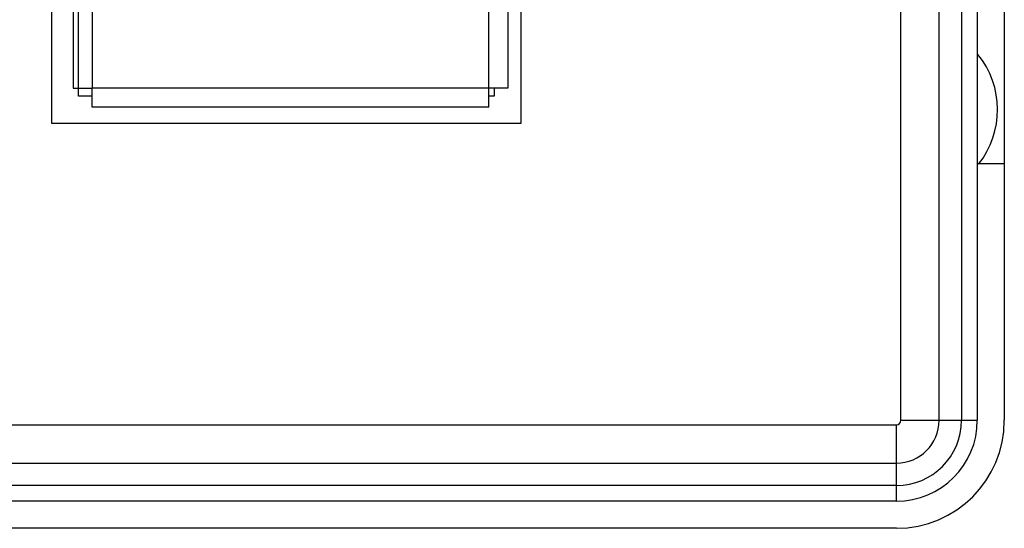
# Paper-space layout '61767N-2-A-2_1_1' of a CAD drawing. Header units: millimetres. Extents: x 0 to 594, y 1 to 420.
# Tile 83 of 222: x 135 to 153, y 186 to 195. Entities that reach past the tile are written whole.
import ezdxf

# ---------------------------------------------------------------- set-up
doc = ezdxf.new("R2010")
doc.units = ezdxf.units.MM
doc.header["$LTSCALE"] = 32.67
for name, color, linetype in [('61759N-0_DXF_CONTINUOUS_LINE', 7, 'CONTINUOUS'), ('61771N-1_DXF_CONTINUOUS_LINE', 7, 'CONTINUOUS'), ('61779N-0_DXF_CONTINUOUS_LINE', 7, 'CONTINUOUS'), ('61852N-1_DXF_CONTINUOUS_LINE', 7, 'CONTINUOUS')]:
    doc.layers.add(name, color=color, linetype=linetype)

psp = doc.layouts.new('61767N-2-A-2_1_1')

# ---------------------------------------------------------------- linework, layer by layer
at = {"layer": '61759N-0_DXF_CONTINUOUS_LINE', "color": 9, "linetype": 'Continuous'}
for p, q in [((143.4755, 194.0073), (143.4755, 232.2073)), ((136.1255, 203.3823), (136.1255, 194.0073)), ((143.4755, 194.0073), (136.1255, 194.0073))]:
    psp.add_line(p, q, dxfattribs=at)
at = {"layer": '61759N-0_DXF_CONTINUOUS_LINE', "color": 7, "linetype": 'Continuous'}
for p, q in [((143.8255, 232.2073), (143.8255, 194.0073)), ((135.7755, 203.3823), (135.7755, 194.0073)), ((135.7755, 194.0073), (136.1255, 194.0073)), ((136.1255, 193.6573), (136.1255, 194.0073)), ((143.8255, 194.0073), (143.4755, 194.0073)), ((143.4755, 193.6573), (143.4755, 194.0073)), ((143.4755, 193.6573), (136.1255, 193.6573))]:
    psp.add_line(p, q, dxfattribs=at)
at = {"layer": '61771N-1_DXF_CONTINUOUS_LINE', "color": 3, "linetype": 'Continuous'}
psp.add_line((153.0255, 192.6073), (152.5255, 192.6073), dxfattribs=at)
at = {"layer": '61771N-1_DXF_CONTINUOUS_LINE', "color": 7, "linetype": 'Continuous'}
psp.add_arc((151.2755, 193.6073), 1.625, 321.63831, 39.14515, dxfattribs=at)
at = {"layer": '61779N-0_DXF_CONTINUOUS_LINE', "color": 3, "linetype": 'Continuous'}
for p, q in [((153.0255, 273.3573), (153.0255, 187.8573)), ((151.0255, 185.8573), (113.0255, 185.8573))]:
    psp.add_line(p, q, dxfattribs=at)
psp.add_arc((151.0255, 187.8573), 2, 270, 360, dxfattribs=at)
at = {"layer": '61852N-1_DXF_CONTINUOUS_LINE', "color": 9, "linetype": 'Continuous'}
for p, q in [((151.1113, 187.8573), (151.1113, 273.3573)), ((151.8184, 187.8573), (151.8184, 273.3573)), ((152.2326, 273.3573), (152.2326, 187.8573)), ((113.0255, 187.7716), (151.0255, 187.7716)), ((151.0255, 186.3573), (151.0255, 187.7716)), ((151.1113, 187.8573), (152.5255, 187.8573)), ((113.0255, 187.0644), (151.0255, 187.0644)), ((151.0255, 186.6502), (113.0255, 186.6502))]:
    psp.add_line(p, q, dxfattribs=at)
at = {"layer": '61852N-1_DXF_CONTINUOUS_LINE', "color": 7, "linetype": 'Continuous'}
for p, q in [((152.5255, 273.3573), (152.5255, 187.8573)), ((135.3755, 203.3823), (135.3755, 193.3573)), ((135.8755, 193.8573), (135.8755, 203.3823)), ((144.0755, 193.3573), (144.0755, 198.1073)), ((143.5755, 194.0073), (143.5755, 193.8573)), ((136.1255, 193.8573), (135.8755, 193.8573)), ((143.5755, 193.8573), (143.4755, 193.8573)), ((135.3755, 193.3573), (144.0755, 193.3573)), ((151.0255, 186.3573), (113.0255, 186.3573))]:
    psp.add_line(p, q, dxfattribs=at)
psp.add_arc((151.0255, 187.8573), 1.5, 270, 360, dxfattribs=at)
at = {"layer": '61852N-1_DXF_CONTINUOUS_LINE', "color": 9, "linetype": 'Continuous'}
for radius in [1.2071, 0.7929, 0.0858]:
    psp.add_arc((151.0255, 187.8573), radius, 270, 360, dxfattribs=at)

doc.saveas('drawing.dxf')
